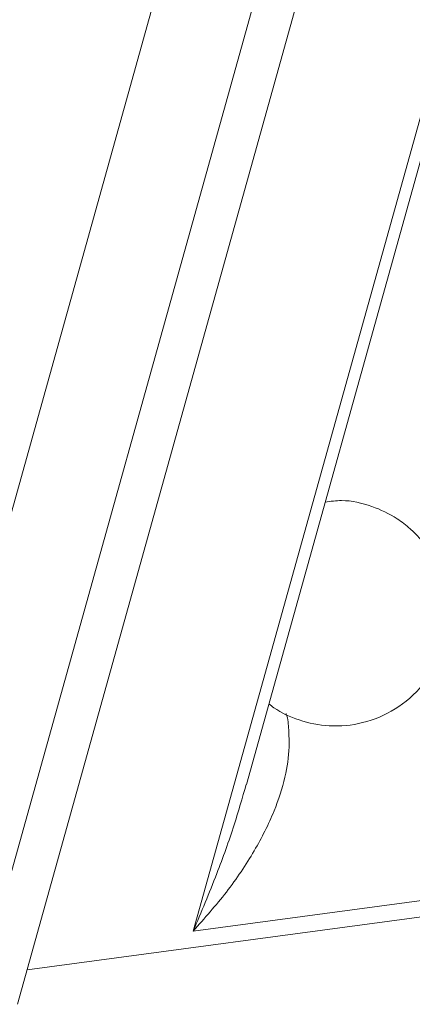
# Model space of a CAD drawing. Header units: inches. Extents: x 0.3 to 33.9, y 0.2 to 21.7.
# Tile 5 of 32: x 2.99 to 3.129, y 17.421 to 17.77. Entities that reach past the tile are written whole.
import ezdxf

# ---------------------------------------------------------------- set-up
doc = ezdxf.new("R2010")
doc.units = ezdxf.units.IN
doc.header["$MEASUREMENT"] = 0

msp = doc.modelspace()

# ---------------------------------------------------------------- linework, layer by layer
at = {"color": 7, "linetype": 'Continuous', "lineweight": 15}
for p, q in [((3.0517290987, 17.4469548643), (3.1771969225, 17.8968258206)), ((2.9420621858, 17.433572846), (3.0672528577, 17.8824500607)), ((2.989427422, 17.4209741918), (3.1169339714, 17.8781550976)), ((2.9748979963, 17.4237954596), (3.1006502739, 17.8746863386)), ((3.0705597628, 17.4988967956), (3.1686115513, 17.8504662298)), ((3.1947596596, 17.466123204), (3.0517290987, 17.4469548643))]:
    msp.add_line(p, q, dxfattribs=at)
at = {"color": 8, "linetype": 'Continuous', "lineweight": 15}
msp.add_line((2.9928407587, 17.433212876), (3.1930647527, 17.4600460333), dxfattribs=at)
at = {"color": 7, "linetype": 'Continuous', "lineweight": 15}
msp.add_open_spline([(3.078543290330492, 17.52752211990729), (3.079122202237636, 17.52706753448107), (3.082310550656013, 17.52456391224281), (3.089446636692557, 17.52135131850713), (3.10023796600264, 17.51917028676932), (3.112136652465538, 17.5203175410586), (3.123765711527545, 17.52523053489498), (3.133700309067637, 17.53392285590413), (3.140167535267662, 17.54522054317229), (3.142417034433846, 17.5562775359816), (3.141964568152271, 17.56584880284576), (3.139999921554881, 17.5733321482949), (3.135987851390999, 17.5817580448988), (3.13060066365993, 17.58834271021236), (3.122978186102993, 17.59416221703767), (3.114894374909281, 17.59799889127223), (3.106005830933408, 17.60012333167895), (3.100442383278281, 17.59935093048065), (3.098500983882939, 17.59908139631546)], degree=3, knots=[0, 0, 0, 0, 0.014313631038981, 0.0788321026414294, 0.1496540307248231, 0.2267364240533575, 0.3076249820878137, 0.391469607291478, 0.4791160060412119, 0.5560602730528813, 0.607710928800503, 0.6644787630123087, 0.7052802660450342, 0.7887788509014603, 0.8266994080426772, 0.891217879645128, 0.9620398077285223, 1, 1, 1, 1], dxfattribs=at)
at = {"color": 8, "linetype": 'Continuous', "lineweight": 15}
for points, knots in [([(3.084623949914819, 17.52407939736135), (3.084643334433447, 17.52403071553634), (3.085384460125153, 17.52216946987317), (3.08558701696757, 17.51815873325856), (3.085928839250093, 17.51067569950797), (3.084380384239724, 17.50095653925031), (3.080359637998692, 17.48857332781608), (3.073408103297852, 17.47489608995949), (3.063816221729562, 17.46060074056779), (3.055761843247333, 17.45150767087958), (3.05172909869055, 17.44695486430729)], [0, 0, 0, 0, 0.0017777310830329, 0.0679677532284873, 0.1393518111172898, 0.2673824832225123, 0.4156260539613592, 0.5985456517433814, 0.7989959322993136, 1, 1, 1, 1]), ([(3.05172909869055, 17.44695486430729), (3.054574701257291, 17.45371321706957), (3.05978214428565, 17.46608097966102), (3.066026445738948, 17.48345515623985), (3.069102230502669, 17.49413364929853), (3.070481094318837, 17.49892078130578)], [0, 0, 0, 0, 0.3992931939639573, 0.7307051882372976, 1, 1, 1, 1])]:
    msp.add_open_spline(points, degree=3, knots=knots, dxfattribs=at)

doc.saveas('drawing.dxf')
